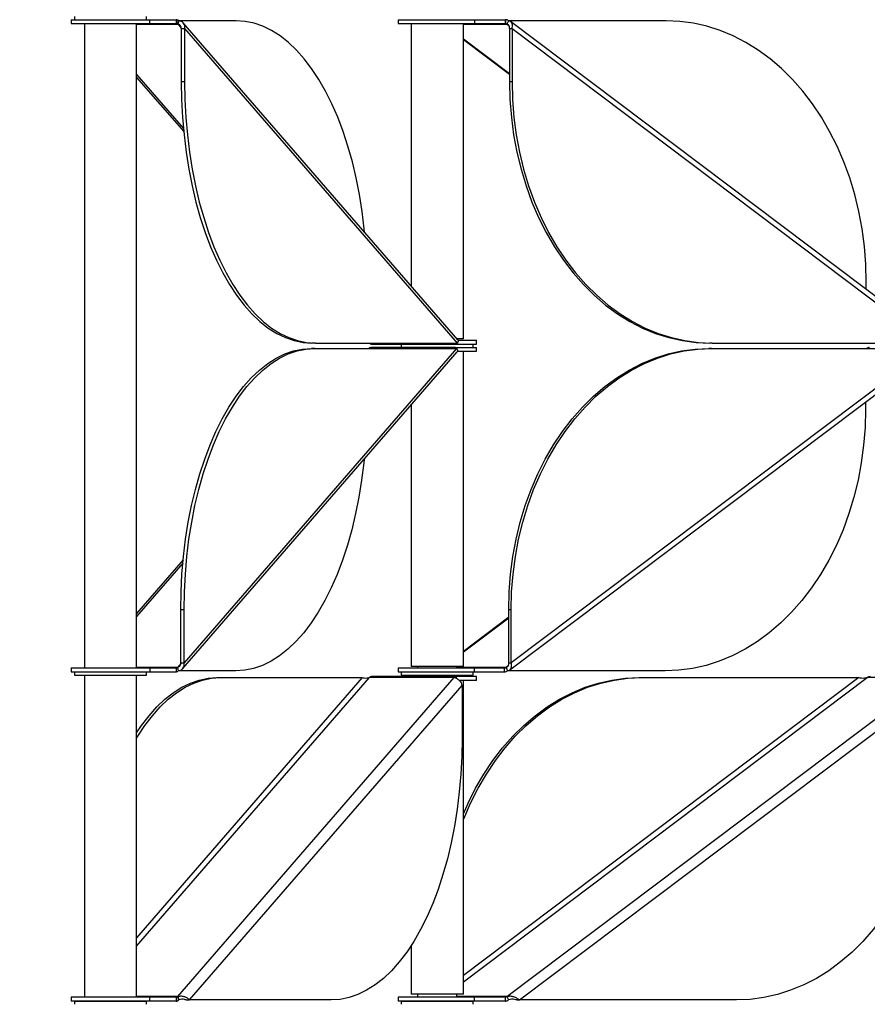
# Model space of a CAD drawing. Header units: millimetres. Extents: x 5 to 415, y 2 to 292.
# Tile 27 of 82: x 74 to 87, y 210 to 225. Entities that reach past the tile are written whole.
import ezdxf

# ---------------------------------------------------------------- set-up
doc = ezdxf.new("R2010")
doc.units = ezdxf.units.MM
doc.layers.add('CONTORNI', color=7, linetype='Continuous', lineweight=35)
doc.styles.add('SLDTEXTSTYLE1', font='TXT', dxfattribs={"width": 0.7})
doc.dimstyles.new('SLDDIMSTYLE0', dxfattribs={"dimtxt": 3.351389, "dimasz": 2, "dimexe": 0, "dimexo": 0.0625, "dimgap": 0.837847, "dimtad": 1, "dimdec": 1, "dimlfac": 20, "dimrnd": 1e-09, "dimzin": 12, "dimdsep": 46, "dimtxsty": 'SLDTEXTSTYLE1', "dimsah": 1, "dimcen": 0.09, "dimadec": 0, "dimazin": 3, "dimtfac": 1, "dimtdec": 1, "dimtofl": 0, "dimtmove": 0, "dimatfit": 3, "dimfxl": 0, "dimfrac": 2, "dimtolj": 1, "dimtzin": 12, "dimarcsym": 0})

# ---------------------------------------------------------------- blocks, each defined once
blk = doc.blocks.new('_D')
at = {"layer": 'CONTORNI', "color": 7}
for p, q in [((74.138, 245.707), (62.013, 245.707)), ((63.013, 245.707), (63.013, 153.892)), ((72.013, 153.892), (62.013, 153.892))]:
    blk.add_line(p, q, dxfattribs=at)
for points in [[(63.013, 245.707), (62.763, 243.707), (63.263, 243.707)], [(63.013, 153.892), (63.263, 155.892), (62.763, 155.892)]]:
    blk.add_solid(points, dxfattribs=at)
at = {"layer": 'CONTORNI', "color": 7, "insert": (59.602, 195.488), "char_height": 2.6458, "attachment_point": 1, "rotation": 90, "style": 'SLDTEXTSTYLE1'}
blk.add_mtext('1836,3', dxfattribs=at)

msp = doc.modelspace()

# ---------------------------------------------------------------- linework, layer by layer
at = {"color": 7, "linetype": 'Continuous', "lineweight": 25}
for p, q in [((74.9131, 225.4646), (74.9131, 225.4046)), ((74.9131, 225.4646), (76.1131, 225.4646)), ((74.9131, 225.4046), (76.1131, 225.4046)), ((74.9631, 225.5146), (74.9631, 225.4646)), ((75.1131, 225.4046), (75.1131, 215.5397)), ((75.9131, 215.5397), (75.9131, 225.4046)), ((75.9131, 225.3966), (76.5447, 225.3966)), ((76.0631, 225.4646), (76.0631, 225.5146)), ((76.1131, 225.4046), (76.1131, 225.4646)), ((76.1131, 225.4646), (76.5209, 225.4646)), ((76.1131, 225.4046), (76.5209, 225.4046)), ((76.5209, 225.4646), (76.5209, 225.4046)), ((76.5297, 225.4646), (76.5209, 225.4646)), ((76.5297, 225.4046), (76.5209, 225.4046)), ((76.5297, 225.4646), (76.5297, 225.4046)), ((76.5597, 225.4485), (76.5447, 225.3966)), ((76.5447, 225.3966), (76.596, 225.3374)), ((77.4388, 225.4485), (76.5597, 225.4485)), ((80.8307, 220.5634), (76.6272, 225.4153)), ((79.9151, 225.4646), (79.9151, 225.4046)), ((79.9151, 225.4646), (81.0845, 225.4646)), ((79.9151, 225.4046), (81.0845, 225.4046)), ((80.1151, 225.4046), (80.1151, 221.3894)), ((80.9151, 220.5796), (80.9151, 225.4046)), ((80.9151, 225.3966), (81.5824, 225.3966)), ((81.0845, 225.4646), (81.0845, 225.4046)), ((81.0845, 225.4646), (81.5529, 225.4646)), ((81.0845, 225.4046), (81.5529, 225.4046)), ((81.5529, 225.4646), (81.5529, 225.4046)), ((81.5594, 225.4646), (81.5529, 225.4646)), ((81.5594, 225.4046), (81.5529, 225.4046)), ((81.5594, 225.4646), (81.5594, 225.4046)), ((81.6053, 225.4485), (81.5824, 225.3966)), ((81.5824, 225.3966), (81.6133, 225.3732)), ((84.0184, 225.4485), (81.6053, 225.4485)), ((88.0944, 220.5702), (81.6374, 225.436)), ((76.5966, 225.3273), (76.6486, 225.3273)), ((76.5966, 225.3273), (76.5966, 224.5132)), ((76.6486, 225.3273), (80.8193, 220.5132)), ((76.6486, 225.3273), (76.6486, 224.5132)), ((81.6209, 225.3273), (81.6595, 225.3273)), ((81.6209, 225.3273), (81.6209, 224.5132)), ((81.6595, 225.3273), (88.0477, 220.5132)), ((81.6595, 225.3273), (81.6595, 224.5132)), ((80.9151, 225.1729), (81.6209, 224.641)), ((80.9151, 225.1612), (81.6209, 224.6293)), ((75.9131, 224.6263), (76.6286, 223.8004)), ((75.9131, 224.5816), (76.6334, 223.7503)), ((76.6486, 224.5132), (76.5966, 224.5132)), ((81.6595, 224.5132), (81.6209, 224.5132)), ((87.083, 221.3324), (87.083, 221.4485)), ((80.8673, 220.5796), (80.8166, 220.5796)), ((80.8322, 220.5571), (81.1151, 220.5571)), ((80.9151, 220.5796), (80.8673, 220.5796)), ((81.1151, 220.4971), (81.1151, 220.5571)), ((80.8113, 220.4311), (76.6405, 215.617)), ((78.6413, 220.4311), (78.5894, 220.4311)), ((78.6494, 220.5132), (78.5974, 220.5132)), ((78.6413, 220.4311), (80.8113, 220.4311)), ((78.6494, 220.5132), (80.8193, 220.5132)), ((79.4985, 220.4472), (79.5073, 220.4472)), ((79.5066, 220.4971), (80.8054, 220.4971)), ((80.7887, 220.4472), (79.5073, 220.4472)), ((79.9651, 220.4971), (79.9651, 220.4472)), ((80.7887, 220.4472), (80.7974, 220.4472)), ((80.7974, 220.4472), (80.7974, 220.4311)), ((80.8, 220.4472), (81.1151, 220.4472)), ((80.8, 220.4472), (80.8, 220.4311)), ((80.8054, 220.5132), (80.8054, 220.4971)), ((80.8054, 220.4971), (80.8113, 220.4971)), ((80.8113, 220.5132), (80.8113, 220.4971)), ((80.8113, 220.4971), (81.1151, 220.4971)), ((81.0651, 220.4472), (81.0651, 220.4971)), ((81.1151, 220.3872), (81.1151, 220.4472)), ((88.0354, 220.4311), (81.6472, 215.617)), ((84.7117, 220.4311), (84.6732, 220.4311)), ((84.724, 220.5132), (84.6855, 220.5132)), ((84.7117, 220.4311), (88.0354, 220.4311)), ((84.724, 220.5132), (88.0477, 220.5132)), ((76.6191, 215.529), (80.8226, 220.3809)), ((80.8244, 220.3872), (81.1151, 220.3872)), ((80.9151, 215.5622), (80.9151, 220.3872)), ((81.6251, 215.5082), (88.082, 220.3741)), ((80.1151, 219.5642), (80.1151, 215.5622)), ((87.0707, 219.6119), (87.0707, 219.4958)), ((76.6253, 217.194), (75.9131, 216.372)), ((76.6206, 217.1439), (75.9131, 216.3273)), ((76.6405, 216.4311), (76.5886, 216.4311)), ((76.5886, 215.617), (76.5886, 216.4311)), ((76.6405, 215.617), (76.6405, 216.4311)), ((81.6472, 216.4311), (81.6086, 216.4311)), ((81.6086, 215.617), (81.6086, 216.4311)), ((81.6472, 215.617), (81.6472, 216.4311)), ((81.6086, 216.3149), (80.9151, 215.7923)), ((81.6086, 216.3032), (80.9151, 215.7806)), ((76.5887, 215.6078), (76.5366, 215.5477)), ((76.5886, 215.617), (76.6405, 215.617)), ((81.6086, 215.617), (81.6472, 215.617)), ((74.9131, 215.5397), (74.9131, 215.4797)), ((74.9131, 215.5397), (76.1131, 215.5397)), ((74.9131, 215.4797), (76.1131, 215.4797)), ((74.9631, 215.4797), (74.9631, 215.4297)), ((74.9631, 215.4297), (76.053, 215.4297)), ((75.1131, 215.4297), (75.1131, 210.4996)), ((76.5366, 215.5477), (75.9131, 215.5477)), ((75.9131, 210.4996), (75.9131, 215.4297)), ((76.053, 215.4297), (76.0631, 215.4297)), ((76.0631, 215.4297), (76.0631, 215.4797)), ((76.1131, 215.5397), (76.1131, 215.4797)), ((76.1131, 215.5397), (76.5216, 215.5397)), ((76.1131, 215.4797), (76.5216, 215.4797)), ((76.5216, 215.4797), (76.5216, 215.5397)), ((76.5366, 215.5477), (76.5516, 215.4958)), ((77.4308, 215.4958), (76.5516, 215.4958)), ((79.9151, 215.5397), (79.9151, 215.4797)), ((79.9151, 215.5397), (81.0803, 215.5397)), ((79.9151, 215.4797), (81.0803, 215.4797)), ((79.9651, 215.4797), (79.9651, 215.4297)), ((79.9651, 215.4297), (80.9865, 215.4297)), ((80.5732, 215.5622), (80.1151, 215.5622)), ((80.2151, 215.5622), (80.2151, 215.5397)), ((80.2151, 215.4297), (80.2151, 215.4071)), ((80.9151, 215.5622), (80.5732, 215.5622)), ((80.8151, 215.5397), (80.8151, 215.5622)), ((81.57, 215.5477), (80.8151, 215.5477)), ((80.8151, 215.4071), (80.8151, 215.4297)), ((80.9865, 215.4297), (81.0651, 215.4297)), ((81.0651, 215.4297), (81.0651, 215.4797)), ((81.0803, 215.5397), (81.0803, 215.4797)), ((81.0803, 215.5397), (81.5471, 215.5397)), ((81.0803, 215.4797), (81.5471, 215.4797)), ((81.5471, 215.4797), (81.5471, 215.5397)), ((81.6014, 215.5714), (81.57, 215.5477)), ((81.57, 215.5477), (81.593, 215.4958)), ((84.0061, 215.4958), (81.593, 215.4958)), ((75.9131, 211.2779), (79.4766, 215.391)), ((79.3646, 215.391), (75.9131, 211.4072)), ((76.5447, 210.5077), (80.7754, 215.391)), ((77.1427, 215.391), (77.1946, 215.391)), ((77.1946, 215.391), (79.3646, 215.391)), ((80.7754, 215.391), (79.4766, 215.391)), ((80.8054, 215.4071), (79.5066, 215.4071)), ((80.8054, 215.4071), (80.8054, 215.3822)), ((80.8113, 215.4071), (80.8054, 215.4071)), ((81.1151, 215.4071), (80.8113, 215.4071)), ((80.8113, 215.3796), (80.8113, 215.4071)), ((81.1151, 215.3471), (80.8533, 215.3471)), ((80.9151, 210.7313), (87.0985, 215.391)), ((86.968, 215.391), (80.9151, 210.8296)), ((80.9151, 210.5446), (80.9151, 215.3471)), ((81.1151, 215.3471), (81.1151, 215.4071)), ((81.5824, 210.5077), (88.0626, 215.391)), ((83.6058, 215.391), (83.6444, 215.391)), ((83.6444, 215.391), (86.968, 215.391)), ((88.0626, 215.391), (87.0985, 215.391)), ((76.7236, 210.4557), (80.8944, 215.2698)), ((80.8944, 215.2698), (80.8944, 214.4557)), ((81.7744, 210.4557), (88.1627, 215.2698)), ((80.1151, 211.2877), (80.1151, 210.5446)), ((74.9131, 210.4996), (74.9131, 210.4396)), ((76.1131, 210.4996), (74.9131, 210.4996)), ((76.5447, 210.5077), (75.9131, 210.5077)), ((76.1131, 210.4396), (76.1131, 210.4996)), ((76.5209, 210.4996), (76.1131, 210.4996)), ((76.5209, 210.4996), (76.5209, 210.4396)), ((76.5209, 210.4996), (76.5297, 210.4996)), ((76.5297, 210.4396), (76.5297, 210.4996)), ((76.5447, 210.5077), (76.5597, 210.4557)), ((76.6717, 210.4557), (76.7236, 210.4557)), ((78.8936, 210.4557), (76.7236, 210.4557)), ((79.9151, 210.4996), (79.9151, 210.4396)), ((81.0845, 210.4996), (79.9151, 210.4996)), ((80.7672, 210.5446), (80.1151, 210.5446)), ((80.2151, 210.5446), (80.2151, 210.4996)), ((80.9151, 210.5446), (80.7672, 210.5446)), ((80.8151, 210.4996), (80.8151, 210.5446)), ((81.5824, 210.5077), (80.8151, 210.5077)), ((81.0845, 210.4396), (81.0845, 210.4996)), ((81.5529, 210.4996), (81.0845, 210.4996)), ((81.5529, 210.4996), (81.5529, 210.4396)), ((81.5529, 210.4996), (81.5594, 210.4996)), ((81.5594, 210.4396), (81.5594, 210.4996)), ((81.5824, 210.5077), (81.6053, 210.4557)), ((81.7358, 210.4557), (81.7744, 210.4557)), ((85.0981, 210.4557), (81.7744, 210.4557)), ((76.1131, 210.4396), (74.9131, 210.4396)), ((74.9631, 210.4396), (74.9631, 210.3896)), ((74.9631, 210.4396), (75.6484, 210.4396)), ((75.2131, 210.4396), (75.2131, 210.4396)), ((75.6484, 210.4396), (76.0631, 210.4396)), ((75.8131, 210.4396), (75.8131, 210.4396)), ((76.0631, 210.3896), (76.0631, 210.4396)), ((76.5209, 210.4396), (76.1131, 210.4396)), ((76.5209, 210.4396), (76.5297, 210.4396)), ((81.0845, 210.4396), (79.9151, 210.4396)), ((79.9651, 210.4396), (79.9651, 210.3896)), ((79.9651, 210.4396), (80.4599, 210.4396)), ((80.2151, 210.4396), (80.2151, 210.4396)), ((80.4599, 210.4396), (81.0651, 210.4396)), ((80.8151, 210.4396), (80.8151, 210.4396)), ((81.0651, 210.3896), (81.0651, 210.4396)), ((81.5529, 210.4396), (81.0845, 210.4396)), ((81.5529, 210.4396), (81.5594, 210.4396))]:
    msp.add_line(p, q, dxfattribs=at)
at = {"color": 7, "linetype": 'Continuous', "lineweight": 25, "flags": 128}
for points in [[(79.4029, 222.2114), (79.3978, 222.2623), (79.3654, 222.5277), (79.3241, 222.788), (79.274, 223.0421), (79.2153, 223.2888), (79.1483, 223.5269), (79.0734, 223.7552), (78.9909, 223.9729), (78.9011, 224.1787), (78.8045, 224.3719), (78.7015, 224.5514), (78.5926, 224.7164), (78.4784, 224.8662), (78.3593, 225.0001), (78.236, 225.1174), (78.1089, 225.2176), (77.9786, 225.3002), (77.8459, 225.3649), (77.7113, 225.4113), (77.5754, 225.4392), (77.4388, 225.4485)], [(87.083, 221.4485), (87.0758, 221.7215), (87.0544, 221.9932), (87.0189, 222.2623), (86.9693, 222.5277), (86.906, 222.788), (86.8293, 223.0421), (86.7394, 223.2888), (86.6368, 223.5269), (86.5221, 223.7552), (86.3956, 223.9729), (86.2581, 224.1787), (86.1101, 224.3719), (85.9524, 224.5514), (85.7857, 224.7164), (85.6107, 224.8662), (85.4283, 225.0001), (85.2393, 225.1174), (85.0447, 225.2176), (84.8452, 225.3002), (84.6419, 225.3649), (84.4357, 225.4113), (84.2275, 225.4392), (84.0184, 225.4485)], [(76.5966, 224.5132), (76.6013, 224.2402), (76.6153, 223.9685), (76.6385, 223.6994), (76.6708, 223.434), (76.7121, 223.1737), (76.7623, 222.9196), (76.8209, 222.6729), (76.8879, 222.4349), (76.9628, 222.2065), (77.0454, 221.9888), (77.1352, 221.783), (77.2318, 221.5898), (77.3347, 221.4103), (77.4436, 221.2453), (77.5578, 221.0955), (77.6769, 220.9617), (77.8003, 220.8443), (77.9274, 220.7441), (78.0576, 220.6615), (78.1903, 220.5969), (78.325, 220.5504), (78.4609, 220.5225), (78.5974, 220.5132)], [(76.6486, 224.5132), (76.6532, 224.2402), (76.6672, 223.9685), (76.6904, 223.6994), (76.7228, 223.434), (76.7641, 223.1737), (76.8142, 222.9196), (76.8729, 222.6729), (76.9399, 222.4349), (77.0148, 222.2065), (77.0973, 221.9888), (77.1871, 221.783), (77.2837, 221.5898), (77.3867, 221.4103), (77.4955, 221.2453), (77.6098, 221.0955), (77.7289, 220.9617), (77.8522, 220.8443), (77.9793, 220.7441), (78.1096, 220.6615), (78.2423, 220.5969), (78.3769, 220.5504), (78.5128, 220.5225), (78.6494, 220.5132)], [(81.6209, 224.5132), (81.6281, 224.2402), (81.6495, 223.9685), (81.685, 223.6994), (81.7346, 223.434), (81.7979, 223.1737), (81.8746, 222.9196), (81.9645, 222.6729), (82.0671, 222.4349), (82.1818, 222.2065), (82.3083, 221.9888), (82.4458, 221.783), (82.5938, 221.5898), (82.7515, 221.4103), (82.9182, 221.2453), (83.0932, 221.0955), (83.2756, 220.9617), (83.4646, 220.8443), (83.6592, 220.7441), (83.8587, 220.6615), (84.062, 220.5969), (84.2682, 220.5504), (84.4763, 220.5225), (84.6855, 220.5132)], [(81.6595, 224.5132), (81.6666, 224.2402), (81.688, 223.9685), (81.7236, 223.6994), (81.7731, 223.434), (81.8364, 223.1737), (81.9132, 222.9196), (82.0031, 222.6729), (82.1056, 222.4349), (82.2204, 222.2065), (82.3468, 221.9888), (82.4843, 221.783), (82.6323, 221.5898), (82.79, 221.4103), (82.9568, 221.2453), (83.1317, 221.0955), (83.3141, 220.9617), (83.5031, 220.8443), (83.6978, 220.7441), (83.8972, 220.6615), (84.1005, 220.5969), (84.3067, 220.5504), (84.5149, 220.5225), (84.724, 220.5132)], [(76.5886, 216.4311), (76.5932, 216.7041), (76.6072, 216.9757), (76.6304, 217.2449), (76.6628, 217.5103), (76.7041, 217.7706), (76.7542, 218.0247), (76.8129, 218.2713), (76.8799, 218.5094), (76.9548, 218.7378), (77.0373, 218.9554), (77.1271, 219.1613), (77.2237, 219.3544), (77.3267, 219.5339), (77.4356, 219.699), (77.5498, 219.8488), (77.6689, 219.9826), (77.7922, 220.0999), (77.9193, 220.2001), (78.0496, 220.2828), (78.1823, 220.3474), (78.3169, 220.3938), (78.4528, 220.4218), (78.5894, 220.4311)], [(76.6405, 216.4311), (76.6452, 216.7041), (76.6592, 216.9757), (76.6824, 217.2449), (76.7147, 217.5103), (76.7561, 217.7706), (76.8062, 218.0247), (76.8649, 218.2713), (76.9318, 218.5094), (77.0067, 218.7378), (77.0893, 218.9554), (77.1791, 219.1613), (77.2757, 219.3544), (77.3786, 219.5339), (77.4875, 219.699), (77.6017, 219.8488), (77.7208, 219.9826), (77.8442, 220.0999), (77.9713, 220.2001), (78.1015, 220.2828), (78.2342, 220.3474), (78.3689, 220.3938), (78.5048, 220.4218), (78.6413, 220.4311)], [(81.6086, 216.4311), (81.6157, 216.7041), (81.6371, 216.9757), (81.6727, 217.2449), (81.7222, 217.5103), (81.7855, 217.7706), (81.8623, 218.0247), (81.9522, 218.2713), (82.0547, 218.5094), (82.1695, 218.7378), (82.2959, 218.9554), (82.4335, 219.1613), (82.5814, 219.3544), (82.7392, 219.5339), (82.9059, 219.699), (83.0809, 219.8488), (83.2633, 219.9826), (83.4522, 220.0999), (83.6469, 220.2001), (83.8464, 220.2828), (84.0497, 220.3474), (84.2559, 220.3938), (84.464, 220.4218), (84.6732, 220.4311)], [(81.6472, 216.4311), (81.6543, 216.7041), (81.6757, 216.9757), (81.7113, 217.2449), (81.7608, 217.5103), (81.8241, 217.7706), (81.9009, 218.0247), (81.9907, 218.2713), (82.0933, 218.5094), (82.2081, 218.7378), (82.3345, 218.9554), (82.472, 219.1613), (82.62, 219.3544), (82.7777, 219.5339), (82.9444, 219.699), (83.1194, 219.8488), (83.3018, 219.9826), (83.4908, 220.0999), (83.6855, 220.2001), (83.8849, 220.2828), (84.0882, 220.3474), (84.2944, 220.3938), (84.5026, 220.4218), (84.7117, 220.4311)], [(87.0707, 219.4958), (87.0635, 219.2228), (87.0421, 218.9511), (87.0066, 218.6819), (86.957, 218.4166), (86.8937, 218.1562), (86.8169, 217.9022), (86.7271, 217.6555), (86.6245, 217.4174), (86.5097, 217.189), (86.3833, 216.9714), (86.2458, 216.7655), (86.0978, 216.5724), (85.9401, 216.3929), (85.7734, 216.2279), (85.5984, 216.0781), (85.416, 215.9442), (85.227, 215.8269), (85.0323, 215.7267), (84.8329, 215.6441), (84.6296, 215.5794), (84.4234, 215.533), (84.2152, 215.5051), (84.0061, 215.4958)], [(79.3948, 218.7328), (79.3897, 218.6819), (79.3574, 218.4166), (79.3161, 218.1562), (79.2659, 217.9022), (79.2073, 217.6555), (79.1403, 217.4174), (79.0654, 217.189), (78.9828, 216.9714), (78.893, 216.7655), (78.7964, 216.5724), (78.6935, 216.3929), (78.5846, 216.2279), (78.4704, 216.0781), (78.3513, 215.9442), (78.2279, 215.8269), (78.1008, 215.7267), (77.9706, 215.6441), (77.8379, 215.5794), (77.7032, 215.533), (77.5673, 215.5051), (77.4308, 215.4958)], [(75.9131, 214.4629), (75.932, 214.4939), (76.0408, 214.6589), (76.1551, 214.8087), (76.2741, 214.9426), (76.3975, 215.0599), (76.5246, 215.1601), (76.6548, 215.2427), (76.7876, 215.3074), (76.9222, 215.3538), (77.0581, 215.3817), (77.1946, 215.391)], [(75.9131, 214.5466), (75.9889, 214.6589), (76.1031, 214.8087), (76.2222, 214.9426), (76.3456, 215.0599), (76.4727, 215.1601), (76.6029, 215.2427), (76.7356, 215.3074), (76.8702, 215.3538), (77.0061, 215.3817), (77.1427, 215.391)], [(80.9151, 213.2103), (80.9234, 213.2313), (81.0259, 213.4694), (81.1407, 213.6978), (81.2671, 213.9154), (81.4047, 214.1212), (81.5526, 214.3144), (81.7103, 214.4939), (81.8771, 214.6589), (82.0521, 214.8087), (82.2345, 214.9426), (82.4234, 215.0599), (82.6181, 215.1601), (82.8175, 215.2427), (83.0208, 215.3074), (83.2271, 215.3538), (83.4352, 215.3817), (83.6444, 215.391)], [(80.9151, 213.3056), (80.9874, 213.4694), (81.1021, 213.6978), (81.2286, 213.9154), (81.3661, 214.1212), (81.5141, 214.3144), (81.6718, 214.4939), (81.8385, 214.6589), (82.0135, 214.8087), (82.1959, 214.9426), (82.3849, 215.0599), (82.5795, 215.1601), (82.779, 215.2427), (82.9823, 215.3074), (83.1885, 215.3538), (83.3967, 215.3817), (83.6058, 215.391)], [(80.8944, 214.4557), (80.8897, 214.1827), (80.8757, 213.911), (80.8525, 213.6419), (80.8202, 213.3765), (80.7788, 213.1162), (80.7287, 212.8621), (80.67, 212.6155), (80.6031, 212.3774), (80.5281, 212.149), (80.4456, 211.9314), (80.3558, 211.7255), (80.2592, 211.5324), (80.1562, 211.3529), (80.0474, 211.1878), (79.9331, 211.038), (79.8141, 210.9042), (79.6907, 210.7869), (79.5636, 210.6867), (79.4334, 210.604), (79.3006, 210.5394), (79.166, 210.493), (79.0301, 210.465), (78.8936, 210.4557)], [(88.1627, 214.4557), (88.1555, 214.1827), (88.1341, 213.911), (88.0986, 213.6419), (88.049, 213.3765), (87.9857, 213.1162), (87.9089, 212.8621), (87.8191, 212.6155), (87.7165, 212.3774), (87.6018, 212.149), (87.4753, 211.9314), (87.3378, 211.7255), (87.1898, 211.5324), (87.0321, 211.3529), (86.8654, 211.1878), (86.6904, 211.038), (86.508, 210.9042), (86.319, 210.7869), (86.1244, 210.6867), (85.9249, 210.604), (85.7216, 210.5394), (85.5154, 210.493), (85.3072, 210.465), (85.0981, 210.4557)]]:
    msp.add_lwpolyline(points, dxfattribs=at)
at = {"color": 7, "linetype": 'Continuous', "lineweight": 25}
for centre, radius, start, end in [((76.5272, 225.424), 0.0407, 37.0845, 86.56058), ((76.5284, 225.3843), 0.0203, 37.0845, 86.56058), ((81.5585, 225.3883), 0.0763, 52.10594, 89.34065), ((81.5589, 225.3665), 0.0381, 52.10594, 89.34065), ((79.501, 220.4066), 0.0407, 93.43942, 142.9155), ((79.509, 220.5377), 0.0407, 217.0845, 266.56058), ((80.7998, 220.4066), 0.0407, 93.43942, 142.9155), ((80.8079, 220.5377), 0.0407, 217.0845, 266.56058), ((87.1331, 220.3709), 0.0763, 90.65935, 127.89406), ((76.5204, 215.56), 0.0203, 273.43942, 322.9155), ((76.5192, 215.5203), 0.0407, 273.43942, 322.9155), ((81.5466, 215.5778), 0.0381, 270.65935, 307.89406), ((81.5462, 215.5559), 0.0763, 270.65935, 307.89406), ((79.509, 215.3665), 0.0407, 93.43942, 142.9155), ((80.8079, 215.3665), 0.0407, 93.43942, 142.9155), ((87.1454, 215.3308), 0.0763, 90.65935, 127.89406), ((76.5284, 210.5199), 0.0203, 273.43942, 322.9155), ((76.5272, 210.4802), 0.0407, 273.43942, 322.9155), ((81.5589, 210.5378), 0.0381, 270.65935, 307.89406), ((81.5585, 210.5159), 0.0763, 270.65935, 307.89406)]:
    msp.add_arc(centre, radius, start, end, dxfattribs=at)
for points, knots in [([(76.5966, 225.3273), (76.5966, 225.3348), (76.5966, 225.3499), (76.5877, 225.3702), (76.573, 225.3859), (76.5573, 225.3938), (76.5473, 225.396), (76.5447, 225.3966)], [0, 0, 0, 0, 0.2289275, 0.457855, 0.686699, 0.9155428, 1, 1, 1, 1]), ([(76.6486, 225.3273), (76.6497, 225.3404), (76.652, 225.3667), (76.6394, 225.402), (76.6157, 225.4293), (76.5872, 225.4443), (76.5671, 225.4474), (76.5597, 225.4485)], [0, 0, 0, 0, 0.21829734, 0.43660611, 0.65491491, 0.8732236, 1, 1, 1, 1]), ([(81.6209, 225.3273), (81.6214, 225.3348), (81.6225, 225.3499), (81.6169, 225.3702), (81.6059, 225.3859), (81.5932, 225.3938), (81.5847, 225.396), (81.5824, 225.3966)], [0, 0, 0, 0, 0.2289275, 0.457855, 0.686699, 0.9155428, 1, 1, 1, 1]), ([(81.6595, 225.3273), (81.6622, 225.3404), (81.6676, 225.3667), (81.6628, 225.402), (81.648, 225.4293), (81.6273, 225.4443), (81.6112, 225.4474), (81.6053, 225.4485)], [0, 0, 0, 0, 0.2182973, 0.4366061, 0.6549149, 0.8732236, 1, 1, 1, 1]), ([(80.8299, 220.5626), (80.8307, 220.5622), (80.8371, 220.559), (80.8373, 220.5411), (80.8254, 220.5227), (80.8193, 220.5132)], [0, 0, 0, 0, 0.0666406, 0.5168154, 1, 1, 1, 1]), ([(80.8113, 220.4311), (80.8171, 220.4222), (80.8288, 220.4044), (80.8293, 220.3863), (80.8227, 220.3826), (80.8215, 220.382)], [0, 0, 0, 0, 0.4497301, 0.899761, 1, 1, 1, 1]), ([(76.5366, 215.5477), (76.5438, 215.5497), (76.5582, 215.5536), (76.575, 215.5678), (76.5859, 215.5865), (76.5893, 215.6039), (76.5887, 215.6142), (76.5886, 215.617)], [0, 0, 0, 0, 0.2289275, 0.457855, 0.686699, 0.9155428, 1, 1, 1, 1]), ([(76.5516, 215.4958), (76.5643, 215.4982), (76.5895, 215.5031), (76.619, 215.5254), (76.6379, 215.5563), (76.6441, 215.5887), (76.6415, 215.6094), (76.6405, 215.617)], [0, 0, 0, 0, 0.21829734, 0.43660611, 0.65491491, 0.8732236, 1, 1, 1, 1]), ([(81.57, 215.5477), (81.5761, 215.5497), (81.5883, 215.5536), (81.6012, 215.5678), (81.6086, 215.5865), (81.61, 215.6039), (81.6089, 215.6142), (81.6086, 215.617)], [0, 0, 0, 0, 0.2289275, 0.457855, 0.686699, 0.9155428, 1, 1, 1, 1]), ([(81.593, 215.4958), (81.603, 215.4982), (81.6229, 215.5031), (81.6431, 215.5254), (81.6536, 215.5563), (81.6537, 215.5887), (81.6489, 215.6094), (81.6472, 215.617)], [0, 0, 0, 0, 0.2182973, 0.4366061, 0.6549149, 0.8732236, 1, 1, 1, 1]), ([(79.4766, 215.391), (79.4627, 215.3868), (79.4349, 215.3783), (79.3952, 215.3809), (79.3738, 215.3871), (79.3655, 215.3907), (79.3646, 215.391)], [0, 0, 0, 0, 0.3201967, 0.6410914, 0.961986, 1, 1, 1, 1]), ([(80.7754, 215.391), (80.7866, 215.3886), (80.8088, 215.3837), (80.8424, 215.3614), (80.8705, 215.3305), (80.8878, 215.2981), (80.8926, 215.2774), (80.8944, 215.2698)], [0, 0, 0, 0, 0.21829734, 0.43660611, 0.65491491, 0.8732236, 1, 1, 1, 1]), ([(87.0985, 215.391), (87.0841, 215.3868), (87.0553, 215.3783), (87.0101, 215.3809), (86.982, 215.3871), (86.9694, 215.3907), (86.968, 215.391)], [0, 0, 0, 0, 0.3201967, 0.6410914, 0.961986, 1, 1, 1, 1]), ([(76.7236, 210.4557), (76.7146, 210.4648), (76.6965, 210.4831), (76.6524, 210.5043), (76.5998, 210.516), (76.5635, 210.5105), (76.5447, 210.5077)], [0, 0, 0, 0, 0.2453754, 0.4909149, 0.7364551, 1, 1, 1, 1]), ([(76.6717, 210.4557), (76.663, 210.4589), (76.6458, 210.4652), (76.6064, 210.4682), (76.5764, 210.4624), (76.5613, 210.4563), (76.5597, 210.4557)], [0, 0, 0, 0, 0.32019668, 0.6410914, 0.96198601, 1, 1, 1, 1]), ([(81.7744, 210.4557), (81.7617, 210.4648), (81.7364, 210.4831), (81.6872, 210.5043), (81.6336, 210.516), (81.5998, 210.5105), (81.5824, 210.5077)], [0, 0, 0, 0, 0.2453754, 0.4909149, 0.7364551, 1, 1, 1, 1]), ([(81.7358, 210.4557), (81.7237, 210.4589), (81.6993, 210.4652), (81.6542, 210.4682), (81.6225, 210.4624), (81.607, 210.4563), (81.6053, 210.4557)], [0, 0, 0, 0, 0.32019668, 0.6410914, 0.96198601, 1, 1, 1, 1])]:
    msp.add_open_spline(points, degree=3, knots=knots, dxfattribs=at)

# ---------------------------------------------------------------- dimensions: what is measured, and where the dimension line sits
at = {"layer": 'CONTORNI', "color": 7}
dim = msp.add_linear_dim(base=(63.0131, 153.8921), p1=(75.1381, 245.7071), p2=(73.0131, 153.8921), angle=90, dimstyle='SLDDIMSTYLE0', dxfattribs=at)
dim.commit()
dim.dimension.update_dxf_attribs({"geometry": '_D', "text_midpoint": (63.0131, 200.3998), "dimtype": 160})

doc.saveas('drawing.dxf')
